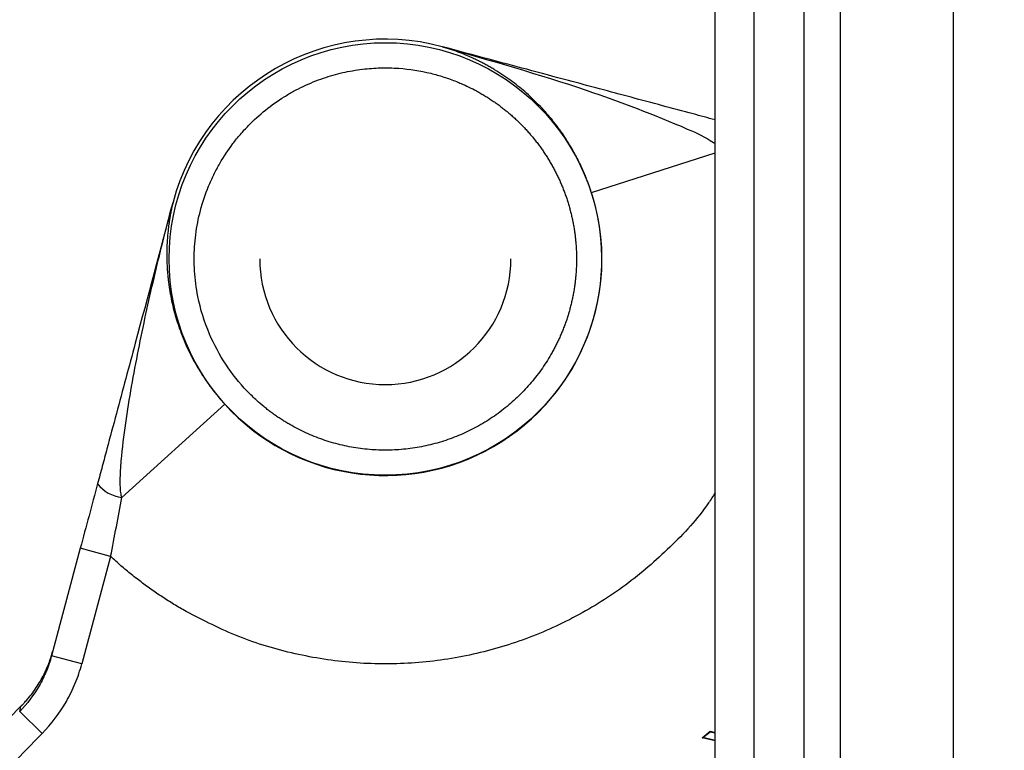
# Model space of a CAD drawing. Header units: inches. Extents: x -41.9 to 31, y -36.4 to 51.2.
# Tile 28 of 56: x -4.5 to -1.5, y 4.3 to 6.6. Entities that reach past the tile are written whole.
import ezdxf

# ---------------------------------------------------------------- set-up
doc = ezdxf.new("R2010")
doc.units = ezdxf.units.IN
doc.header["$MEASUREMENT"] = 0

msp = doc.modelspace()

# ---------------------------------------------------------------- linework, layer by layer
at = {"color": 7, "linetype": 'Continuous', "lineweight": 25}
for p, q in [((-2.3622, -35.6299), (-2.3622, 11.811)), ((-2.2398, -35.6299), (-2.2398, 11.811)), ((-2.0828, -35.6299), (-2.0828, 11.811)), ((-1.9694, -35.6299), (-1.9694, 11.811)), ((-1.6162, 11.811), (-1.6162, -35.6299)), ((-3.2173, 6.547), (-3.2174, 6.547)), ((-4.0612, 6.0598), (-4.0612, 6.0598)), ((-4.2218, 5.1343), (-3.8992, 5.4261)), ((-4.352, 4.9745), (-4.4423, 4.6374)), ((-4.2569, 4.949), (-4.352, 4.9745)), ((-4.2569, 4.949), (-4.3472, 4.6119)), ((-4.3472, 4.6119), (-4.4423, 4.6374)), ((-4.5419, 4.4631), (-4.538, 4.4793)), ((-4.4717, 4.3941), (-4.5419, 4.4631)), ((-2.4026, 4.3808), (-2.3772, 4.4008)), ((-2.4003, 4.3813), (-2.377, 4.3996)), ((-2.3772, 4.4008), (-2.377, 4.3996)), ((-2.3772, 4.4008), (-2.3622, 4.397)), ((-2.377, 4.3996), (-2.3622, 4.3959)), ((-2.4026, 4.3808), (-2.4003, 4.3813)), ((-2.3622, 4.3707), (-2.4026, 4.3808)), ((-2.3622, 4.3717), (-2.4003, 4.3813))]:
    msp.add_line(p, q, dxfattribs=at)
at = {"color": 8, "linetype": 'Continuous', "lineweight": 25}
msp.add_line((-2.7496, 6.0898), (-2.3622, 6.2148), dxfattribs=at)
at = {"color": 7, "linetype": 'Continuous', "lineweight": 25}
msp.add_circle((-3.3957, 5.8815), 0.678, dxfattribs=at)
for centre, radius, start, end in [((0, 0), 19.685, 94.35868, 263.1079), ((0, 0), 15.5228, 95.56335, 178.61935), ((0, 0), 15.5118, 95.61223, 178.61837), ((-3.3957, 5.8815), 0.689, 75, 165), ((-3.3957, 5.8815), 0.689, 75, 165), ((-3.2169, 6.5465), 0.000316, 57.2643, 74.8307), ((-3.3957, 5.8815), 0.6788, 222.1258, 17.8742), ((-4.061, 6.0592), 0.000316, 165.1693, 182.7357), ((-3.3957, 5.8815), 0.3937, 180, 0), ((-4.2111, 5.2418), 0.108, 216.7592, 264.3198), ((0, 0), 6.3763, 135.37293, 164.62707)]:
    msp.add_arc(centre, radius, start, end, dxfattribs=at)
at = {"color": 8, "linetype": 'Continuous', "lineweight": 25}
msp.add_arc((0, 0), 15.5228, 95.56318, 178.61935, dxfattribs=at)
for points, knots in [([(-19.4882, 0), (-19.4837, 0.3189), (-19.4746, 0.9566), (-19.4016, 1.9109), (-19.2852, 2.8607), (-19.1214, 3.8035), (-18.9118, 4.7371), (-18.6565, 5.6594), (-18.3564, 6.568), (-18.012, 7.4608), (-17.6242, 8.3356), (-17.194, 9.1904), (-16.7223, 10.023), (-16.2103, 10.8314), (-15.6593, 11.6138), (-15.0706, 12.3681), (-14.4456, 13.0927), (-13.7858, 13.7858), (-13.0927, 14.4456), (-12.3681, 15.0706), (-11.6138, 15.6593), (-10.8314, 16.2103), (-10.023, 16.7223), (-9.1904, 17.194), (-8.3356, 17.6242), (-7.4608, 18.012), (-6.568, 18.3564), (-5.6594, 18.6566), (-4.7371, 18.9116), (-3.8035, 19.1219), (-2.8605, 19.2833), (-2.0905, 19.3849), (-1.6342, 19.4156), (-1.4961, 19.4249)], [0, 0, 0, 0, 0.0328579, 0.0657157, 0.0985736, 0.1314315, 0.1642893, 0.1971472, 0.2300051, 0.262863, 0.2957208, 0.3285787, 0.3614366, 0.3942944, 0.4271523, 0.4600102, 0.492868, 0.5257259, 0.5585838, 0.5914416, 0.6242995, 0.6571574, 0.6900152, 0.7228731, 0.755731, 0.7885889, 0.8214467, 0.8543046, 0.8871625, 0.9200203, 0.9528782, 0.9857361, 1, 1, 1, 1]), ([(-2.3622, -20.4662), (-2.6068, -20.4372), (-3.1759, -20.3697), (-4.0633, -20.209), (-5.0228, -19.9932), (-5.97, -19.7303), (-6.9006, -19.4239), (-7.8127, -19.0748), (-8.7063, -18.6833), (-9.5815, -18.2495), (-10.4382, -17.7731), (-11.274, -17.255), (-12.0842, -16.6976), (-12.8646, -16.104), (-13.6132, -15.4764), (-14.3302, -14.8151), (-15.0157, -14.1201), (-15.6695, -13.391), (-16.2901, -12.6289), (-16.8739, -11.8374), (-17.418, -11.021), (-17.921, -10.1832), (-18.3828, -9.324), (-18.8037, -8.4435), (-19.1834, -7.5413), (-19.521, -6.6186), (-19.8144, -5.68), (-20.0621, -4.7306), (-20.2637, -3.7743), (-20.4194, -2.8113), (-20.5295, -1.8415), (-20.5937, -0.8649), (-20.6116, 0.1174), (-20.5824, 1.1005), (-20.5066, 2.0791), (-20.3849, 3.0492), (-20.2177, 4.0104), (-20.0052, 4.9628), (-19.7472, 5.9064), (-19.4435, 6.8404), (-19.095, 7.7603), (-18.7041, 8.6601), (-18.2729, 9.5373), (-17.8004, 10.3903), (-17.288, 11.2212), (-16.7356, 12.0286), (-16.1433, 12.8121), (-15.543, 13.532), (-14.9437, 14.1895), (-14.3533, 14.7866), (-13.7405, 15.358), (-13.1058, 15.9038), (-12.4485, 16.4235), (-11.7718, 16.9183), (-11.3041, 17.2245), (-11.0706, 17.3774)], [0, 0, 0, 0, 0.01458, 0.033924, 0.053365, 0.072787, 0.092102, 0.111354, 0.130586, 0.149844, 0.169168, 0.188599, 0.208043, 0.227371, 0.246628, 0.265857, 0.285102, 0.304407, 0.323816, 0.343267, 0.362616, 0.381879, 0.401106, 0.420346, 0.439641, 0.459038, 0.478496, 0.49784, 0.517106, 0.536338, 0.555578, 0.574872, 0.594261, 0.613726, 0.633082, 0.652354, 0.671587, 0.690824, 0.710107, 0.729483, 0.748952, 0.768326, 0.787549, 0.8068, 0.82604, 0.845324, 0.864697, 0.884172, 0.900798, 0.917357, 0.933878, 0.950386, 0.96691, 0.983475, 1, 1, 1, 1]), ([(-1.4554, 15.4814), (-1.5509, 15.474), (-1.9363, 15.4438), (-2.6068, 15.3412), (-3.4632, 15.1736), (-4.3084, 14.9548), (-5.1402, 14.6899), (-5.9558, 14.3786), (-6.7526, 14.022), (-7.5282, 13.6213), (-8.2802, 13.1778), (-9.006, 12.6928), (-9.7035, 12.1678), (-10.3705, 11.6046), (-11.0049, 11.0049), (-11.6046, 10.3705), (-12.1678, 9.7035), (-12.6928, 9.006), (-13.1778, 8.2802), (-13.6213, 7.5282), (-14.022, 6.7526), (-14.3786, 5.9558), (-14.6899, 5.1402), (-14.955, 4.3085), (-15.173, 3.4631), (-15.3437, 2.607), (-15.464, 1.7425), (-15.5326, 0.9971), (-15.5414, 0.5401), (-15.5446, 0.374)], [0, 0, 0, 0, 0.012709, 0.051319, 0.089928, 0.128538, 0.167147, 0.205757, 0.244366, 0.282976, 0.321585, 0.360195, 0.398804, 0.437414, 0.476023, 0.514633, 0.553243, 0.591852, 0.630462, 0.669071, 0.707681, 0.74629, 0.7849, 0.823509, 0.862119, 0.900728, 0.939338, 0.977947, 1, 1, 1, 1]), ([(-2.7559, 12.2845), (-2.855, 12.2637), (-3.2113, 12.1889), (-3.8116, 12.0102), (-4.5531, 11.7508), (-5.2764, 11.4424), (-5.9817, 11.0892), (-6.6636, 10.6923), (-7.3187, 10.2543), (-7.9434, 9.7776), (-8.5375, 9.2632), (-9.0995, 8.7117), (-9.6273, 8.125), (-10.1171, 7.5068), (-10.5664, 6.8611), (-10.9741, 6.1895), (-11.34, 5.4929), (-11.6621, 4.7734), (-11.9389, 4.0349), (-12.1685, 3.2816), (-12.3503, 2.5171), (-12.4839, 1.7422), (-12.5691, 0.9586), (-12.6046, 0.1704), (-12.5906, -0.6172), (-12.5271, -1.4006), (-12.4149, -2.1782), (-12.2536, -2.9485), (-12.0452, -3.71), (-11.7843, -4.4546), (-11.5837, -4.9649), (-11.4582, -5.2193), (-11.4485, -5.2389)], [0, 0, 0, 0, 0.013556, 0.04875, 0.083741, 0.118737, 0.153944, 0.189303, 0.224331, 0.259405, 0.29446, 0.329499, 0.364777, 0.400066, 0.435047, 0.470045, 0.505209, 0.54034, 0.57554, 0.610748, 0.645732, 0.680701, 0.715973, 0.75122, 0.786285, 0.821386, 0.856391, 0.891421, 0.926714, 0.962021, 0.99707, 1, 1, 1, 1]), ([(-2.7559, 11.8864), (-2.841, 11.8661), (-3.0577, 11.8143), (-3.2907, 11.75), (-3.4566, 11.7011), (-3.5112, 11.6848), (-3.5663, 11.668), (-3.6221, 11.6507), (-3.6784, 11.633), (-3.8182, 11.5882), (-4.0284, 11.5173), (-4.295, 11.4198), (-4.5243, 11.3303), (-4.7169, 11.251), (-4.8735, 11.1836), (-5.0039, 11.1256), (-5.1478, 11.0597), (-5.3427, 10.9671), (-5.5874, 10.8445), (-5.8507, 10.7043), (-6.1044, 10.5612), (-6.3487, 10.4159), (-6.5773, 10.2726), (-6.791, 10.1322), (-6.9905, 9.9953), (-7.1826, 9.8579), (-7.3672, 9.7205), (-7.5445, 9.5832), (-7.8059, 9.3734), (-8.147, 9.0812), (-8.5592, 8.6937), (-8.8669, 8.3764), (-9.0806, 8.1419), (-9.2077, 7.9979), (-9.3328, 7.8517), (-9.4557, 7.7034), (-9.5764, 7.5529), (-9.6949, 7.4004), (-9.867, 7.1716), (-10.095, 6.8505), (-10.3764, 6.4183), (-10.6251, 5.9969), (-10.8408, 5.5966), (-10.9767, 5.3233), (-11.0669, 5.1318), (-11.1138, 5.0298), (-11.1602, 4.9262), (-11.2063, 4.821), (-11.2518, 4.7141), (-11.3515, 4.4739), (-11.4902, 4.1119), (-11.6487, 3.6387), (-11.7753, 3.2056), (-11.8732, 2.8209), (-11.948, 2.4845), (-12.0044, 2.1959), (-12.0471, 1.9475), (-12.0745, 1.768), (-12.0941, 1.6285), (-12.1089, 1.5156), (-12.1243, 1.3874), (-12.1384, 1.2593), (-12.1634, 1.0074), (-12.1924, 0.6097), (-12.208, 0.0677), (-12.2006, -0.3487), (-12.1883, -0.6178), (-12.1813, -0.742), (-12.1731, -0.8657), (-12.1636, -0.9891), (-12.1529, -1.1121), (-12.141, -1.2347), (-12.1227, -1.4048), (-12.0944, -1.633), (-12.0507, -1.9295), (-11.9936, -2.2568), (-11.9207, -2.6141), (-11.8292, -3.0006), (-11.716, -3.4152), (-11.5782, -3.8566), (-11.409, -4.3289), (-11.246, -4.7383), (-11.1301, -4.988), (-11.091, -5.0722)], [0, 0, 0, 0, 0.012148, 0.030923, 0.033525, 0.036159, 0.038826, 0.041526, 0.044259, 0.047025, 0.061904, 0.075036, 0.086422, 0.096059, 0.103948, 0.110088, 0.115857, 0.125913, 0.140037, 0.153836, 0.16731, 0.180459, 0.193283, 0.204752, 0.215947, 0.226869, 0.237517, 0.247891, 0.257991, 0.28404, 0.310203, 0.336478, 0.345352, 0.354239, 0.363138, 0.37205, 0.380974, 0.389911, 0.398861, 0.4207, 0.444554, 0.47042, 0.488593, 0.507642, 0.512776, 0.517969, 0.523223, 0.528536, 0.53391, 0.539343, 0.564627, 0.587705, 0.608576, 0.627244, 0.642795, 0.656398, 0.668053, 0.677762, 0.681607, 0.687595, 0.693569, 0.69953, 0.705476, 0.728706, 0.754849, 0.780714, 0.786482, 0.792235, 0.797974, 0.803699, 0.809409, 0.815106, 0.820789, 0.833152, 0.847018, 0.862385, 0.879254, 0.897627, 0.917504, 0.93889, 0.961787, 0.987125, 1, 1, 1, 1]), ([(-10.7424, -4.9096), (-10.8056, -4.767), (-10.9655, -4.4064), (-11.1754, -3.8117), (-11.3762, -3.1316), (-11.5324, -2.443), (-11.646, -1.7467), (-11.7156, -1.0424), (-11.7403, -0.333), (-11.719, 0.3766), (-11.6524, 1.081), (-11.5419, 1.7783), (-11.3882, 2.4685), (-11.1915, 3.1511), (-10.9528, 3.8224), (-10.674, 4.4779), (-10.357, 5.1142), (-10.0025, 5.7308), (-9.6103, 6.3279), (-9.1808, 6.9032), (-8.7166, 7.4527), (-8.2208, 7.9728), (-7.6953, 8.4614), (-7.1398, 8.9184), (-6.5542, 9.3434), (-5.9404, 9.7333), (-5.3028, 10.0849), (-4.6459, 10.3954), (-3.9718, 10.6653), (-3.2792, 10.8899), (-2.7413, 11.0382), (-2.4317, 11.0963), (-2.3622, 11.1093)], [0, 0, 0, 0, 0.022745, 0.057492, 0.091999, 0.126378, 0.160754, 0.195254, 0.230008, 0.264731, 0.299223, 0.33362, 0.368049, 0.402634, 0.437416, 0.472011, 0.506451, 0.540856, 0.575347, 0.610048, 0.644776, 0.679266, 0.713641, 0.748024, 0.782548, 0.817336, 0.852021, 0.886487, 0.920875, 0.955322, 0.989972, 1, 1, 1, 1]), ([(-10.6151, -4.8503), (-10.6526, -4.7678), (-10.7849, -4.4766), (-10.9722, -3.9623), (-11.1764, -3.3108), (-11.3379, -2.6506), (-11.4598, -1.983), (-11.5406, -1.3083), (-11.5796, -0.6275), (-11.5759, 0.0541), (-11.5292, 0.7331), (-11.441, 1.4062), (-11.3119, 2.0734), (-11.1425, 2.7335), (-10.9331, 3.3851), (-10.6852, 4.0237), (-10.4003, 4.6464), (-10.0802, 5.2504), (-9.7246, 5.8366), (-9.334, 6.4032), (-8.9091, 6.9485), (-8.4528, 7.4681), (-7.9672, 7.9597), (-7.4541, 8.4213), (-6.9125, 8.8537), (-6.3436, 9.255), (-5.7486, 9.6231), (-5.1328, 9.9545), (-4.4984, 10.2476), (-3.8484, 10.5025), (-3.1805, 10.7147), (-2.6838, 10.8505), (-2.4072, 10.9022), (-2.3622, 10.9106)], [0, 0, 0, 0, 0.013432, 0.047414, 0.081209, 0.114917, 0.148509, 0.18226, 0.216145, 0.250124, 0.283838, 0.317569, 0.351248, 0.385005, 0.41893, 0.452933, 0.486665, 0.520401, 0.554061, 0.58794, 0.62186, 0.655784, 0.689482, 0.723131, 0.756739, 0.790641, 0.824536, 0.858455, 0.892127, 0.925771, 0.959424, 0.993396, 1, 1, 1, 1]), ([(-2.3622, 10.8941), (-2.5203, 10.8616), (-2.9109, 10.7813), (-3.5213, 10.6014), (-4.192, 10.3617), (-4.8439, 10.0767), (-5.4728, 9.7507), (-6.0746, 9.3857), (-6.6484, 8.983), (-7.1943, 8.5425), (-7.7099, 8.0641), (-8.1932, 7.5538), (-8.6447, 7.0182), (-9.0613, 6.4599), (-9.4437, 5.8789), (-9.7912, 5.2762), (-10.1024, 4.6533), (-10.3756, 4.0139), (-10.6093, 3.3618), (-10.803, 2.6993), (-10.9569, 2.0271), (-11.0705, 1.3456), (-11.1433, 0.6577), (-11.1745, -0.0333), (-11.1647, -0.7232), (-11.1143, -1.4104), (-11.0233, -2.0938), (-10.8917, -2.773), (-10.7186, -3.4444), (-10.5154, -4.086), (-10.3506, -4.4956), (-10.2723, -4.6904)], [0, 0, 0, 0, 0.023754, 0.058701, 0.093701, 0.128851, 0.163811, 0.198566, 0.233237, 0.268018, 0.303059, 0.338273, 0.373235, 0.408126, 0.442972, 0.477963, 0.513076, 0.54819, 0.583188, 0.618055, 0.652914, 0.687922, 0.723057, 0.758116, 0.793146, 0.828014, 0.862927, 0.897959, 0.933135, 0.968195, 1, 1, 1, 1]), ([(-2.7766, 10.6093), (-2.7822, 10.6081), (-3.0159, 10.5575), (-3.4684, 10.4164), (-4.1304, 10.1828), (-4.773, 9.9007), (-5.3926, 9.5795), (-5.9849, 9.2199), (-6.5499, 8.8232), (-7.0877, 8.389), (-7.5961, 7.9171), (-8.0731, 7.4132), (-8.5189, 6.8845), (-8.9301, 6.3335), (-9.3073, 5.7607), (-9.6504, 5.1659), (-9.958, 4.5509), (-10.228, 3.9196), (-10.4587, 3.2763), (-10.6499, 2.6233), (-10.8018, 1.9608), (-10.9142, 1.2886), (-10.9864, 0.6093), (-11.0174, -0.0729), (-11.0079, -0.7536), (-10.9584, -1.4309), (-10.8689, -2.1049), (-10.7391, -2.7755), (-10.5681, -3.4387), (-10.372, -4.0594), (-10.2147, -4.4509), (-10.1428, -4.63)], [0, 0, 0, 0, 0.00088, 0.036602, 0.072502, 0.108581, 0.144342, 0.179887, 0.215382, 0.25099, 0.286884, 0.323025, 0.358928, 0.394695, 0.430448, 0.466308, 0.5024, 0.538512, 0.574385, 0.610142, 0.645903, 0.681786, 0.717912, 0.753999, 0.789874, 0.825654, 0.861452, 0.89739, 0.933562, 0.969593, 1, 1, 1, 1]), ([(-3.2167, 6.5468), (-3.0656, 6.5039), (-2.8057, 6.43), (-2.5249, 6.3232), (-2.3908, 6.2633), (-2.3639, 6.2449), (-2.3622, 6.2437)], [0, 0, 0, 0, 0.51861, 0.891957, 0.993192, 1, 1, 1, 1]), ([(-2.3622, 5.1482), (-2.3689, 5.1377), (-2.4083, 5.0753), (-2.5016, 4.9762), (-2.6401, 4.8555), (-2.7964, 4.7576), (-2.9648, 4.6828), (-3.1422, 4.6332), (-3.325, 4.6097), (-3.5092, 4.6127), (-3.6909, 4.6427), (-3.8673, 4.697), (-3.976, 4.7538), (-4.0303, 4.7822)], [0, 0, 0, 0, 0.020007, 0.118007, 0.216006, 0.314005, 0.412004, 0.510004, 0.608003, 0.706002, 0.804001, 0.902001, 1, 1, 1, 1])]:
    msp.add_open_spline(points, degree=3, knots=knots, dxfattribs=at)
at = {"color": 7, "linetype": 'Continuous', "lineweight": 25}
for points, knots in [([(-9.7655, -4.4541), (-9.8176, -4.3419), (-9.9679, -4.0181), (-10.1707, -3.462), (-10.3764, -2.7893), (-10.5358, -2.1022), (-10.6502, -1.4071), (-10.7187, -0.7084), (-10.742, -0.0077), (-10.7196, 0.6952), (-10.6509, 1.397), (-10.5365, 2.0924), (-10.3772, 2.7766), (-10.1742, 3.4475), (-9.9273, 4.1054), (-9.637, 4.7478), (-9.3051, 5.3699), (-8.9345, 5.9672), (-8.5269, 6.5375), (-8.0823, 7.0811), (-7.6017, 7.5965), (-7.088, 8.0794), (-6.5451, 8.5265), (-5.9761, 8.936), (-5.3808, 9.3075), (-4.7605, 9.6411), (-4.1183, 9.9314), (-3.5648, 10.1464), (-3.2221, 10.2471), (-3.104, 10.2818)], [0, 0, 0, 0, 0.020258, 0.058481, 0.096847, 0.135471, 0.173942, 0.212193, 0.250406, 0.288729, 0.327327, 0.365856, 0.404126, 0.442331, 0.480628, 0.519177, 0.55775, 0.596056, 0.634265, 0.672531, 0.711034, 0.749635, 0.787969, 0.826172, 0.864417, 0.902855, 0.941478, 0.97984, 1, 1, 1, 1]), ([(-9.6831, -4.4157), (-9.7346, -4.3047), (-9.8834, -3.9838), (-10.0844, -3.4322), (-10.2882, -2.7652), (-10.4459, -2.0843), (-10.5593, -1.3955), (-10.6272, -0.7028), (-10.6503, -0.0072), (-10.628, 0.6896), (-10.56, 1.3855), (-10.4465, 2.0748), (-10.2885, 2.7532), (-10.0872, 3.4185), (-9.8425, 4.0707), (-9.5548, 4.7074), (-9.2258, 5.3241), (-8.8585, 5.9164), (-8.4539, 6.4825), (-8.0132, 7.0216), (-7.537, 7.5324), (-7.0282, 8.0113), (-6.4901, 8.4548), (-5.9257, 8.8615), (-5.3357, 9.2302), (-4.7207, 9.5615), (-4.0841, 9.8492), (-3.5589, 10.0547), (-3.243, 10.1481), (-3.1496, 10.1758)], [0, 0, 0, 0, 0.020297, 0.05868, 0.097271, 0.135987, 0.174538, 0.213029, 0.251399, 0.289933, 0.328628, 0.367323, 0.405767, 0.444127, 0.482565, 0.521274, 0.559966, 0.598471, 0.636829, 0.67534, 0.713929, 0.752626, 0.791183, 0.829551, 0.867966, 0.906559, 0.945352, 0.983839, 1, 1, 1, 1]), ([(-2.3622, 6.3178), (-2.3851, 6.324), (-2.4398, 6.3386), (-2.5277, 6.3622), (-2.6254, 6.3884), (-2.7237, 6.4147), (-2.8328, 6.4439), (-2.9483, 6.4749), (-3.08, 6.5102), (-3.168, 6.5338), (-3.2168, 6.5468)], [0, 0, 0, 0, 0.081207, 0.193805, 0.30889, 0.424344, 0.538521, 0.691476, 0.829162, 1, 1, 1, 1]), ([(-3.0531, 6.4748), (-3.0571, 6.4771), (-3.0651, 6.4819), (-3.0775, 6.4889), (-3.0905, 6.4959), (-3.104, 6.5028), (-3.1181, 6.5096), (-3.1352, 6.5173), (-3.1558, 6.526), (-3.1771, 6.534), (-3.1977, 6.541), (-3.21, 6.5447), (-3.2167, 6.5468)], [0, 0, 0, 0, 0.074811, 0.152741, 0.233794, 0.317973, 0.405281, 0.495721, 0.63094, 0.782775, 0.880616, 1, 1, 1, 1]), ([(-3.6953, 5.3625), (-3.6994, 5.3649), (-3.7075, 5.3697), (-3.7195, 5.3772), (-3.7314, 5.385), (-3.743, 5.3931), (-3.7545, 5.4014), (-3.7658, 5.4101), (-3.7805, 5.4219), (-3.8019, 5.4405), (-3.8445, 5.482), (-3.8984, 5.5495), (-3.9523, 5.6496), (-3.9833, 5.7497), (-3.9937, 5.8298), (-3.9957, 5.8946), (-3.9916, 5.9583), (-3.9767, 6.0349), (-3.9558, 6.0974), (-3.9339, 6.146), (-3.9096, 6.1914), (-3.8816, 6.2337), (-3.8504, 6.2724), (-3.8173, 6.3085), (-3.7724, 6.3494), (-3.7237, 6.3839), (-3.6833, 6.4075), (-3.6428, 6.4282), (-3.5917, 6.449), (-3.5295, 6.4667), (-3.4788, 6.4755), (-3.439, 6.4794), (-3.4011, 6.4812), (-3.3388, 6.4798), (-3.2722, 6.4694), (-3.2123, 6.4525), (-3.1808, 6.4411), (-3.1546, 6.4303), (-3.1337, 6.4206), (-3.113, 6.41), (-3.1007, 6.403), (-3.0961, 6.4004)], [0, 0, 0, 0, 0.007533, 0.015066, 0.022599, 0.030132, 0.037666, 0.045199, 0.052893, 0.067737, 0.090386, 0.147593, 0.204801, 0.270659, 0.313487, 0.333229, 0.373864, 0.415043, 0.457399, 0.478613, 0.499907, 0.539496, 0.559257, 0.579092, 0.617495, 0.655886, 0.674039, 0.692131, 0.72835, 0.761745, 0.795128, 0.810269, 0.825374, 0.8556, 0.909619, 0.932214, 0.95481, 0.962997, 0.977349, 0.991523, 1, 1, 1, 1]), ([(-2.7496, 6.0898), (-2.7506, 6.0929), (-2.7527, 6.0992), (-2.7559, 6.1086), (-2.7593, 6.118), (-2.7629, 6.1274), (-2.7666, 6.1369), (-2.7705, 6.1464), (-2.7745, 6.1559), (-2.7788, 6.1654), (-2.7832, 6.175), (-2.7878, 6.1846), (-2.7926, 6.1941), (-2.7976, 6.2037), (-2.806, 6.2193), (-2.8184, 6.2407), (-2.8355, 6.2674), (-2.8542, 6.294), (-2.8738, 6.3192), (-2.8943, 6.3431), (-2.9149, 6.3652), (-2.9365, 6.3864), (-2.9581, 6.4059), (-2.9803, 6.4243), (-3.003, 6.4417), (-3.0274, 6.4588), (-3.0444, 6.4694), (-3.0531, 6.4748)], [0, 0, 0, 0, 0.015525, 0.031213, 0.047088, 0.063174, 0.079495, 0.096072, 0.112927, 0.130079, 0.147548, 0.165351, 0.183506, 0.202028, 0.220932, 0.275909, 0.33446, 0.396815, 0.463164, 0.525514, 0.591461, 0.655972, 0.72425, 0.787317, 0.854283, 0.925171, 1, 1, 1, 1]), ([(-3.0961, 6.4004), (-3.092, 6.398), (-3.0838, 6.3932), (-3.0717, 6.3856), (-3.0598, 6.3778), (-3.048, 6.3696), (-3.0365, 6.3612), (-3.0252, 6.3525), (-3.0141, 6.3436), (-3.0032, 6.3344), (-2.9926, 6.3249), (-2.9821, 6.3152), (-2.9719, 6.3052), (-2.9619, 6.295), (-2.9522, 6.2846), (-2.9428, 6.2739), (-2.9335, 6.263), (-2.9246, 6.2519), (-2.9159, 6.2406), (-2.9075, 6.2291), (-2.8994, 6.2174), (-2.8915, 6.2055), (-2.884, 6.1934), (-2.8767, 6.1811), (-2.8697, 6.1687), (-2.863, 6.1561), (-2.8566, 6.1433), (-2.8505, 6.1304), (-2.8448, 6.1174), (-2.8393, 6.1042), (-2.8342, 6.0909), (-2.8293, 6.0775), (-2.8248, 6.0639), (-2.8207, 6.0503), (-2.8168, 6.0366), (-2.8133, 6.0228), (-2.8101, 6.0089), (-2.8072, 5.9949), (-2.8047, 5.9809), (-2.8025, 5.9668), (-2.8006, 5.9526), (-2.7991, 5.9384), (-2.7979, 5.9242), (-2.7971, 5.91), (-2.7966, 5.8957), (-2.7964, 5.8815), (-2.7966, 5.8672), (-2.7971, 5.853), (-2.7979, 5.8387), (-2.7991, 5.8245), (-2.8006, 5.8103), (-2.8025, 5.7962), (-2.8047, 5.7821), (-2.8072, 5.7681), (-2.8101, 5.7541), (-2.8133, 5.7402), (-2.8168, 5.7264), (-2.8207, 5.7126), (-2.8248, 5.699), (-2.8293, 5.6855), (-2.8342, 5.672), (-2.8393, 5.6587), (-2.8448, 5.6456), (-2.8505, 5.6325), (-2.8566, 5.6196), (-2.863, 5.6069), (-2.8697, 5.5943), (-2.879, 5.5777), (-2.8914, 5.5574), (-2.9074, 5.5338), (-2.9245, 5.5109), (-2.9426, 5.4889), (-2.9618, 5.4678), (-2.982, 5.4476), (-3.0031, 5.4284), (-3.0251, 5.4103), (-3.048, 5.3932), (-3.0716, 5.3772), (-3.0959, 5.3623), (-3.121, 5.3487), (-3.1466, 5.3362), (-3.1729, 5.325), (-3.1996, 5.315), (-3.2268, 5.3063), (-3.2543, 5.2989), (-3.2822, 5.2928), (-3.3104, 5.2881), (-3.3387, 5.2847), (-3.3671, 5.2827), (-3.3957, 5.282), (-3.4242, 5.2827), (-3.4527, 5.2847), (-3.481, 5.2881), (-3.5091, 5.2928), (-3.537, 5.2989), (-3.5646, 5.3063), (-3.5917, 5.315), (-3.6185, 5.325), (-3.6447, 5.3362), (-3.6704, 5.3486), (-3.687, 5.3579), (-3.6953, 5.3625)], [0, 0, 0, 0, 0.007576, 0.015152, 0.022728, 0.030304, 0.03788, 0.045456, 0.053032, 0.060608, 0.068184, 0.07576, 0.083336, 0.090912, 0.098488, 0.106064, 0.11364, 0.121216, 0.128792, 0.136368, 0.143944, 0.151521, 0.159097, 0.166673, 0.174249, 0.181825, 0.189401, 0.196977, 0.204553, 0.212129, 0.219705, 0.227281, 0.234857, 0.242433, 0.250009, 0.257585, 0.265161, 0.272737, 0.280313, 0.287889, 0.295465, 0.303041, 0.310617, 0.318193, 0.325769, 0.333345, 0.340921, 0.348497, 0.356073, 0.363649, 0.371225, 0.378801, 0.386377, 0.393953, 0.401529, 0.409105, 0.416681, 0.424257, 0.431833, 0.439409, 0.446986, 0.454562, 0.462138, 0.469714, 0.47729, 0.484866, 0.492442, 0.500018, 0.515169, 0.53032, 0.545471, 0.560622, 0.575773, 0.590924, 0.606075, 0.621226, 0.636377, 0.651527, 0.666678, 0.681829, 0.69698, 0.712131, 0.727282, 0.742433, 0.757584, 0.772735, 0.787886, 0.803037, 0.818188, 0.833339, 0.84849, 0.863641, 0.878792, 0.893943, 0.909094, 0.924245, 0.939396, 0.954547, 0.969698, 0.984849, 1, 1, 1, 1]), ([(-4.0613, 6.0592), (-4.1008, 5.9119), (-4.1403, 5.7646), (-4.1994, 5.5438), (-4.2191, 5.4702), (-4.2487, 5.3601), (-4.2585, 5.3234), (-4.2732, 5.2684), (-4.2781, 5.2501), (-4.2855, 5.2227), (-4.2879, 5.2136), (-4.2928, 5.1954), (-4.2952, 5.1862), (-4.2977, 5.1772)], [0, 0, 0, 0, 0.5, 0.5, 0.75, 0.75, 0.875, 0.875, 0.9375, 0.9375, 0.96875, 0.96875, 1, 1, 1, 1]), ([(-4.2218, 5.1343), (-4.2231, 5.1382), (-4.2237, 5.1416), (-4.2248, 5.148), (-4.2252, 5.151), (-4.2261, 5.1599), (-4.2263, 5.1655), (-4.2268, 5.1821), (-4.2266, 5.1927), (-4.2255, 5.2239), (-4.2239, 5.2441), (-4.2182, 5.3039), (-4.213, 5.3428), (-4.2016, 5.4201), (-4.1952, 5.4584), (-4.1816, 5.5347), (-4.1743, 5.5726), (-4.1516, 5.686), (-4.135, 5.7611), (-4.0998, 5.9106), (-4.081, 5.985), (-4.0613, 6.0591)], [0, 0, 0, 0, 0.007812, 0.007812, 0.015625, 0.015625, 0.03125, 0.03125, 0.0625, 0.0625, 0.125, 0.125, 0.25, 0.25, 0.375, 0.375, 0.5, 0.5, 0.75, 0.75, 1, 1, 1, 1]), ([(-4.0613, 6.0591), (-4.0625, 6.0541), (-4.0648, 6.0443), (-4.0678, 6.0299), (-4.0704, 6.0164), (-4.0725, 6.0038), (-4.0742, 5.9921), (-4.0756, 5.9813), (-4.0777, 5.9639), (-4.0797, 5.9402), (-4.081, 5.9103), (-4.0809, 5.8908), (-4.0808, 5.8815)], [0, 0, 0, 0, 0.0883704, 0.1712932, 0.2487711, 0.3208071, 0.3874037, 0.4485634, 0.5042886, 0.6820285, 0.8472574, 1, 1, 1, 1]), ([(-4.0808, 5.8815), (-4.0806, 5.8763), (-4.0804, 5.866), (-4.0795, 5.8507), (-4.0784, 5.8357), (-4.0769, 5.8211), (-4.0752, 5.8067), (-4.0733, 5.7927), (-4.0711, 5.779), (-4.0659, 5.7501), (-4.0558, 5.7073), (-4.0395, 5.6578), (-4.0237, 5.6188), (-4.01, 5.5893), (-3.9955, 5.5612), (-3.9816, 5.5371), (-3.969, 5.517), (-3.958, 5.5005), (-3.9467, 5.4845), (-3.9352, 5.4691), (-3.9234, 5.4542), (-3.9114, 5.4399), (-3.9032, 5.4307), (-3.8992, 5.4261)], [0, 0, 0, 0, 0.037912, 0.074837, 0.110776, 0.145732, 0.179708, 0.212706, 0.24473, 0.275783, 0.413709, 0.536827, 0.603179, 0.665539, 0.724096, 0.779079, 0.813882, 0.84741, 0.879767, 0.911071, 0.941449, 0.971042, 1, 1, 1, 1]), ([(-4.0303, 4.7822), (-4.0366, 4.7859), (-4.0491, 4.7932), (-4.0676, 4.8045), (-4.0859, 4.8162), (-4.104, 4.8281), (-4.1219, 4.8403), (-4.1396, 4.8529), (-4.157, 4.8657), (-4.1742, 4.8788), (-4.1912, 4.8923), (-4.208, 4.906), (-4.2245, 4.92), (-4.2409, 4.9344), (-4.2515, 4.9441), (-4.2569, 4.949)], [0, 0, 0, 0, 0.077171, 0.154218, 0.231164, 0.308031, 0.384841, 0.461617, 0.538383, 0.615159, 0.691969, 0.768836, 0.845782, 0.922829, 1, 1, 1, 1]), ([(-4.4423, 4.6374), (-4.4467, 4.6209), (-4.4522, 4.6048), (-4.4651, 4.5734), (-4.4726, 4.5581), (-4.4978, 4.5142), (-4.518, 4.4874), (-4.5419, 4.4631)], [0, 0, 0, 0, 0.25, 0.25, 0.5, 0.5, 1, 1, 1, 1]), ([(-4.538, 4.4793), (-4.5375, 4.4798), (-4.5365, 4.4808), (-4.5351, 4.4823), (-4.5338, 4.4836), (-4.5326, 4.4848), (-4.5311, 4.4864), (-4.5288, 4.4888), (-4.5251, 4.4927), (-4.517, 4.5018), (-4.5046, 4.5167), (-4.4903, 4.5367), (-4.477, 4.5579), (-4.4655, 4.5792), (-4.4561, 4.5997), (-4.4489, 4.6182), (-4.4433, 4.6345), (-4.4402, 4.6455), (-4.4387, 4.6508)], [0, 0, 0, 0, 0.0091247, 0.0187258, 0.0290577, 0.0354812, 0.0447701, 0.0632096, 0.0891205, 0.1260767, 0.2516745, 0.3867817, 0.5021179, 0.6318333, 0.7502049, 0.8377157, 0.9209664, 1, 1, 1, 1]), ([(-4.4717, 4.3941), (-4.4419, 4.4245), (-4.4165, 4.458), (-4.3851, 4.5128), (-4.3757, 4.532), (-4.3596, 4.5712), (-4.3527, 4.5913), (-4.3472, 4.6119)], [0, 0, 0, 0, 0.5, 0.5, 0.75, 0.75, 1, 1, 1, 1]), ([(-6.0412, 1.6756), (-6.0368, 1.6914), (-6.0279, 1.7231), (-6.0142, 1.7705), (-6, 1.8179), (-5.9855, 1.8651), (-5.9707, 1.9121), (-5.9554, 1.9591), (-5.9398, 2.0059), (-5.9078, 2.0994), (-5.8571, 2.2386), (-5.8011, 2.3786), (-5.7494, 2.5004), (-5.6957, 2.6217), (-5.5898, 2.8441), (-5.4643, 3.0783), (-5.328, 3.3061), (-5.1845, 3.5294), (-5.0571, 3.7082), (-4.9361, 3.8656), (-4.8728, 3.9452), (-4.8019, 4.0311), (-4.7378, 4.1062), (-4.6745, 4.1781), (-4.6081, 4.2512), (-4.5406, 4.3233), (-4.4947, 4.3705), (-4.4717, 4.3941)], [0, 0, 0, 0, 0.015563, 0.031127, 0.04669, 0.062253, 0.077817, 0.09338, 0.108943, 0.124506, 0.186756, 0.249005, 0.267141, 0.311793, 0.374514, 0.5, 0.562786, 0.625507, 0.750993, 0.770186, 0.813276, 0.847144, 0.875498, 0.906623, 0.937749, 0.968875, 1, 1, 1, 1])]:
    msp.add_open_spline(points, degree=3, knots=knots, dxfattribs=at)
for points in [[(-3.2167, 6.5468), (-3.2169, 6.5468), (-3.2171, 6.5469), (-3.2174, 6.547)], [(-3.2168, 6.5468), (-3.217, 6.5469), (-3.2172, 6.5469), (-3.2173, 6.547)], [(-4.0612, 6.0598), (-4.0612, 6.0596), (-4.0613, 6.0594), (-4.0613, 6.0591)], [(-4.0612, 6.0598), (-4.0612, 6.0596), (-4.0613, 6.0594), (-4.0613, 6.0592)], [(-4.2977, 5.1772), (-4.3155, 5.1105), (-4.3336, 5.043), (-4.352, 4.9745)], [(-4.2569, 4.949), (-4.2446, 5.0109), (-4.2329, 5.0725), (-4.2218, 5.1343)]]:
    msp.add_open_spline(points, degree=3, dxfattribs=at)

doc.saveas('drawing.dxf')
